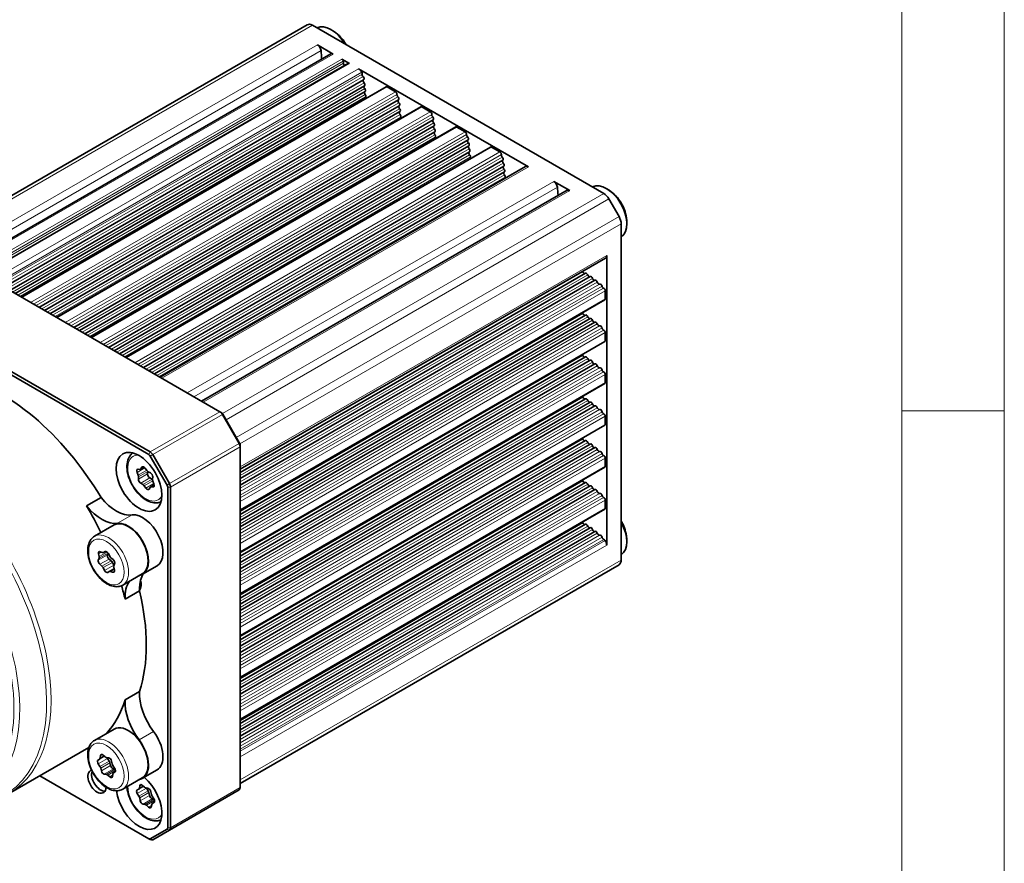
# Model space of a CAD drawing. Header units: millimetres. Extents: x 10 to 1178, y 10 to 830.
# Tile 42 of 44: x 1082 to 1178, y 576 to 658. Entities that reach past the tile are written whole.
import ezdxf

# ---------------------------------------------------------------- set-up
doc = ezdxf.new("R2010")
doc.units = ezdxf.units.MM
doc.header["$LTSCALE"] = 2
for name, color, linetype, lineweight in [('Rahmen (ISO)', 7, 'Continuous', 70), ('Sichtbar (ISO)', 7, 'Continuous', 35), ('Sichtbar schmal (ISO)', 7, 'Continuous', 18)]:
    doc.layers.add(name, color=color, linetype=linetype, lineweight=lineweight)

# ---------------------------------------------------------------- blocks, each defined once
blk = doc.blocks.new('Ränder Basler-A2')
at = {"layer": 'Rahmen (ISO)', "color": 7, "lineweight": 18}
blk.add_line((589, 5), (589, 415), dxfattribs=at)
at = {"layer": 'Rahmen (ISO)', "lineweight": 18}
for p, q in [((584, 410), (584, 10)), ((584, 310), (589, 310))]:
    blk.add_line(p, q, dxfattribs=at)

msp = doc.modelspace()

# ---------------------------------------------------------------- linework, layer by layer
at = {"layer": 'Sichtbar (ISO)'}
for p, q in [((1110.02285465, 657.6680623), (1072.9912287, 636.28784309)), ((1110.52285465, 657.61853347), (1138.92844624, 641.21855752)), ((1111.01031722, 655.70410367), (1112.56087548, 654.80888844)), ((1076.67018108, 634.25648834), (1112.31087548, 654.83365285)), ((1113.39397908, 654.32789585), (1114.13701159, 653.89890583)), ((1078.33418516, 633.29577514), (1114.03701159, 653.90881159)), ((1115.03117639, 653.38265954), (1131.59169738, 643.82143829)), ((1080.46014935, 632.06834914), (1115.51958838, 652.30992571)), ((1081.00501778, 631.75376921), (1115.60296976, 651.7289061)), ((1081.53250777, 631.44922272), (1115.66571736, 651.15604047)), ((1117.71302044, 651.62316758), (1082.15161537, 631.09178078)), ((1117.81302044, 651.61326181), (1118.62751567, 651.14301277)), ((1082.04157272, 631.15531393), (1115.70770668, 650.59246543)), ((1083.8542619, 630.10875735), (1118.91370093, 650.35033391)), ((1084.39913033, 629.79417742), (1118.99708231, 649.76931431)), ((1084.92662032, 629.48963093), (1119.05982991, 649.19644867)), ((1121.10713299, 649.66357578), (1085.54572792, 629.13218899)), ((1121.20713299, 649.65367002), (1122.02162822, 649.18342098)), ((1087.24837445, 628.14916556), (1122.30781348, 648.39074212)), ((1087.79324288, 627.83458562), (1122.39119486, 647.80972251)), ((1088.32073287, 627.53003913), (1122.45394246, 647.23685688)), ((1124.50124554, 647.70398399), (1088.93984047, 627.17259719)), ((1124.60124554, 647.69407822), (1125.41574077, 647.22382918)), ((1088.82979782, 627.23613034), (1122.49593178, 646.67328185)), ((1090.642487, 626.18957376), (1125.70192603, 646.43115033)), ((1091.18735543, 625.87499383), (1125.78530741, 645.85013072)), ((1127.89535809, 645.74439219), (1092.33395302, 625.2130054)), ((1127.99535809, 645.73448643), (1128.80985332, 645.26423739)), ((1091.71484542, 625.57044734), (1125.84805501, 645.27726508)), ((1094.03659955, 624.22998197), (1129.09603858, 644.47155853)), ((1094.58146798, 623.91540203), (1129.17941996, 643.89053892)), ((1095.67171366, 623.2859484), (1131.29169738, 643.85115559)), ((1095.10895797, 623.61085554), (1129.24216756, 643.31767329)), ((1095.61802292, 623.31694676), (1129.28415687, 642.75409826)), ((1135.36255655, 641.52475858), (1099.72186215, 620.94759407)), ((1134.06199829, 642.3952094), (1135.61255655, 641.49999417)), ((1140.42844624, 638.95868527), (1139.42844624, 640.69073608)), ((1140.63555302, 638.26176184), (1140.63555302, 605.46180994)), ((1073.6728944, 635.98697262), (1101.49252098, 619.92530372)), ((1139.09707539, 634.90194143), (1103.47744522, 614.33693836)), ((1139.22133946, 635.17660769), (1139.22133946, 606.91397087)), ((1137.14701692, 633.44015278), (1103.47744522, 614.0010165)), ((1137.61277147, 633.10805167), (1103.47744522, 613.40001187)), ((1094.70429588, 616.00612013), (1066.8846693, 632.06778903)), ((1138.07562668, 632.75373741), (1103.47744522, 612.77846804)), ((1066.74324794, 631.82284005), (1094.56287453, 615.76117116)), ((1139.0799181, 631.72636524), (1139.0799181, 630.93992689)), ((1103.47744522, 610.3171888), (1139.03849675, 630.84837146)), ((1137.14701692, 629.35766993), (1103.47744522, 609.91853365)), ((1137.61277147, 629.02556882), (1103.47744522, 609.31752902)), ((1138.07562668, 628.67125456), (1103.47744522, 608.69598519)), ((1139.0799181, 627.64388239), (1139.0799181, 626.85744404)), ((1103.47744522, 606.23470595), (1139.03849675, 626.76588862)), ((1137.14701692, 625.27518708), (1103.47744522, 605.8360508)), ((1137.61277147, 624.94308597), (1103.47744522, 605.23504617)), ((1138.07562668, 624.58877172), (1103.47744522, 604.61350234)), ((1139.0799181, 623.56139954), (1139.0799181, 622.77496119)), ((1103.47744522, 602.1522231), (1139.03849675, 622.68340577)), ((1137.14701692, 621.19270423), (1103.47744522, 601.75356795)), ((1137.61277147, 620.86060312), (1103.47744522, 601.15256332)), ((1138.07562668, 620.50628887), (1103.47744522, 600.53101949)), ((1101.49252098, 619.92530372), (1101.63394234, 619.84365406)), ((1101.74252098, 619.661393), (1103.37389183, 616.8357758)), ((1103.41531319, 616.85969043), (1101.78394234, 619.68530763)), ((1139.0799181, 619.47891669), (1139.0799181, 618.69247834)), ((1103.47744522, 598.06974025), (1139.03849675, 618.60092292)), ((1137.14701692, 617.11022138), (1103.47744522, 597.6710851)), ((1137.61277147, 616.77812027), (1103.47744522, 597.07008047)), ((1103.47744522, 616.48731408), (1103.47744522, 616.6506134)), ((1103.47744522, 616.48731408), (1103.47744522, 583.26750857)), ((1094.71287453, 615.60282472), (1096.34424538, 612.77720752)), ((1096.58566673, 612.91659221), (1094.95429588, 615.74220941)), ((1138.07562668, 616.42380602), (1103.47744522, 596.44853664)), ((1139.0799181, 615.39643384), (1139.0799181, 614.60999549)), ((1093.53930175, 613.73930079), (1093.42608509, 614.01223538)), ((1093.51437102, 614.31295383), (1093.70617235, 614.30769337)), ((1093.76496071, 614.32169665), (1094.1155482, 614.52410843)), ((1093.80261489, 614.35893477), (1093.90168324, 614.51873875)), ((1094.20959397, 614.42852565), (1094.3846017, 614.1884216)), ((1094.45250439, 613.85457049), (1094.46929799, 614.08941408)), ((1094.51301486, 614.07130095), (1094.72529988, 613.95817035)), ((1103.47744522, 593.9872574), (1139.03849675, 614.51844007)), ((1093.55447878, 613.33609517), (1093.57127238, 613.57093875)), ((1093.9863886, 612.83203301), (1093.77410358, 612.94516362)), ((1094.28980949, 612.47480832), (1094.11480176, 612.71491236)), ((1094.88441421, 613.35050834), (1094.67212919, 613.46363895)), ((1094.73444275, 612.58163732), (1095.10159715, 612.79361401)), ((1094.94492468, 613.5672388), (1094.92813108, 613.33239522)), ((1094.96010171, 613.16403317), (1095.07331837, 612.89109859)), ((1137.14701692, 613.02773853), (1103.47744522, 593.58860225)), ((1137.61277147, 612.69563742), (1103.47744522, 592.98759762)), ((1094.69678857, 612.5443992), (1094.59772022, 612.38459522)), ((1094.98503244, 612.59038014), (1094.79323111, 612.5956406)), ((1096.40637741, 612.5681305), (1096.40637741, 579.34832498)), ((1096.68922012, 579.34832498), (1096.68922012, 612.5681305)), ((1138.07562668, 612.34132317), (1103.47744522, 592.36605379)), ((1088.49763968, 610.738005), (1089.91185324, 611.55450158)), ((1139.0799181, 611.31395099), (1139.0799181, 610.52751264)), ((1103.47744522, 589.90477455), (1139.03849675, 610.43595722)), ((1089.27206778, 607.77897978), (1091.18125609, 608.88125017)), ((1137.14701692, 608.94525568), (1103.47744522, 589.5061194)), ((1137.61277147, 608.61315457), (1103.47744522, 588.90511477)), ((1138.07562668, 608.25884032), (1103.47744522, 588.28357094)), ((1089.72242259, 605.79119055), (1089.66228517, 606.0611842)), ((1089.82997529, 606.27515011), (1090.03937626, 606.19561079)), ((1090.15361112, 606.19789467), (1090.34524071, 606.30853207)), ((1090.15734326, 606.20015942), (1090.30372952, 606.29341733)), ((1090.54227569, 605.97042318), (1090.60420207, 606.12804272)), ((1090.62066096, 606.09813769), (1090.75638024, 605.83105835)), ((1089.64425008, 605.45194785), (1089.71793177, 605.63948787)), ((1090.00001508, 604.86596657), (1089.7934914, 605.0427023)), ((1090.89804069, 605.3844419), (1090.69151701, 605.56117763)), ((1090.86985642, 605.6839043), (1091.0763801, 605.50716857)), ((1091.14723615, 604.97020851), (1091.01151687, 605.23728784)), ((1091.22562142, 605.09792302), (1091.15193973, 604.910383)), ((1103.47744522, 583.67036244), (1140.42844624, 605.00403283)), ((1090.24921054, 604.45173318), (1090.11349126, 604.71881252)), ((1090.71252824, 604.34971145), (1090.56614197, 604.25645354)), ((1090.71626038, 604.3519762), (1091.1785834, 604.61889852)), ((1091.03989621, 604.27472076), (1090.83049524, 604.35426008)), ((1091.14744891, 604.75868032), (1091.20758632, 604.48868667)), ((1092.02206778, 603.01584006), (1093.93125609, 604.11811045)), ((1095.37046965, 604.89130576), (1093.95625609, 604.07480918)), ((1093.66637991, 602.44880796), (1092.25216634, 601.63231138)), ((1093.82088957, 602.9202626), (1093.66319446, 602.82921729)), ((1092.25216634, 591.81502753), (1093.66637991, 592.63152411)), ((1089.27206778, 587.87582548), (1091.18125609, 588.97809587)), ((1080.88792844, 582.64323281), (1088.71633111, 587.1629632)), ((1089.61368511, 585.95738911), (1089.76130686, 586.04856628)), ((1089.81917918, 586.15432397), (1089.84609974, 586.38211088)), ((1090.10790445, 586.43757273), (1090.3140203, 586.25915326)), ((1090.44733417, 586.19389728), (1090.64329158, 586.17550541)), ((1090.70480636, 585.85068316), (1090.53576951, 586.09686194)), ((1090.92915509, 585.85196475), (1090.98764919, 585.58236811)), ((1089.80678075, 585.33220783), (1089.6377439, 585.57838661)), ((1089.9407164, 584.89159752), (1089.88222231, 585.16119416)), ((1090.83874202, 585.41007285), (1090.78024792, 585.67966949)), ((1091.06309075, 585.41135444), (1091.23212759, 585.16517566)), ((1091.28300997, 585.07166491), (1091.12460552, 585.08653219)), ((1095.37046965, 584.98815146), (1093.95625609, 584.17165487)), ((1094.56287453, 578.28397809), (1083.95017616, 584.41122235)), ((1090.42253732, 584.54966499), (1090.22657991, 584.56805686)), ((1090.76196704, 584.30598954), (1090.5558512, 584.48440901)), ((1091.05069232, 584.5892383), (1091.02377176, 584.36145138)), ((1091.25618639, 584.78617316), (1091.10856464, 584.69499599)), ((1092.02206778, 583.11268576), (1093.93125609, 584.21495614)), ((1093.43352429, 583.04931114), (1093.58775887, 583.12895815)), ((1093.59187849, 583.13120941), (1094.05344029, 583.39769224)), ((1093.65090552, 583.22857875), (1093.68712055, 583.44938642)), ((1093.95658348, 583.48685323), (1094.16022156, 583.29939534)), ((1094.29385363, 583.22713535), (1094.49324847, 583.19665787)), ((1094.50477922, 582.94471563), (1094.34159941, 583.19600078)), ((1096.58566673, 579.11943642), (1103.37389183, 583.03862001)), ((1093.60675361, 582.4262403), (1093.4435738, 582.67752546)), ((1093.72664253, 581.98725482), (1093.67723904, 582.25435972)), ((1094.62466815, 582.50573015), (1094.57526465, 582.77283504)), ((1094.77276092, 582.862339), (1094.82216442, 582.5952341)), ((1094.89264985, 582.42335351), (1095.05582966, 582.17206836)), ((1095.0718052, 582.14578987), (1094.9041806, 582.17141127)), ((1094.20554982, 581.62245847), (1094.00615499, 581.65293594)), ((1094.54281997, 581.36274059), (1094.33918189, 581.55019848)), ((1094.84849794, 581.62101507), (1094.81228291, 581.4002074)), ((1094.90752497, 581.71838441), (1095.10098509, 581.83007866)), ((1095.06587917, 581.80028268), (1094.91164459, 581.72063567)), ((1096.34424538, 579.21099184), (1094.71287453, 578.26911944)), ((1094.95429588, 578.17756402), (1096.58566673, 579.11943642)), ((1094.70429588, 578.20232843), (1094.56287453, 578.28397809))]:
    msp.add_line(p, q, dxfattribs=at)
for centre, major_axis, start_param, end_param in [((1110.52285465, 656.80203689), (-0.5, 0.8660254), 5.4977871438, 6.2831853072), ((1112.3344153, 654.92015956), (-1.4, 2.42487113), 4.734842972, 6.2607313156), ((1111.01031722, 655.29585537), (0.25, -0.4330127), 0.9279861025, 2.3561944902), ((1104.36097515, 658.03258443), (5, -8.66025404), 0.830467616, 0.9279861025), ((1112.56087548, 654.40064015), (-0.25, 0.4330127), 5.4977871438, 6.2831853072), ((1113.39397908, 654.16459653), (0.1, -0.17320508), 1.0380784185, 2.3561944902), ((1112.84625652, 654.31752498), (0.5, -0.8660254), 0.7853981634, 1.0380784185), ((1113.69478466, 653.82762703), (0.1, -0.17320508), 3.926990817, 5.2406450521), ((1114.13701159, 653.73560651), (-0.1, 0.17320508), 5.4977871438, 6.2831853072), ((1115.03117639, 652.89276159), (0.3, -0.51961524), 1.5092185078, 2.3561944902), ((1115.24310511, 652.98669509), (0.1, -0.17320508), 0.4940414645, 1.5092185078), ((1115.51402743, 652.7364619), (0.1, -0.17320508), 3.6356341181, 5.1573571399), ((1115.41958838, 652.48313079), (0.1, -0.17320508), 0, 2.0157644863), ((1115.61693373, 652.13522812), (-0.1, 0.17320508), 0.0186489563, 1.9414856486), ((1115.50296976, 651.90211118), (0.1, -0.17320508), 0, 1.9414856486), ((1115.69109621, 651.54961537), (-0.1, 0.17320508), 0.081659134, 1.8969386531), ((1115.74425164, 650.97285599), (-0.1, 0.17320508), 0.1447099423, 1.8523916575), ((1115.56571736, 651.32924555), (0.1, -0.17320508), 0, 1.8969386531), ((1117.81302044, 651.4499625), (-0.1, 0.17320508), 5.4977871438, 6.2831853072), ((1118.62751567, 650.97971345), (0.1, -0.17320508), 0.6600703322, 2.3561944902), ((1115.77629457, 650.40609432), (-0.1, 0.17320508), 0.2078330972, 1.1282220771), ((1115.60770668, 650.76567052), (0.1, -0.17320508), 0, 1.8523916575), ((1118.90813998, 650.77687011), (0.1, -0.17320508), 3.8016629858, 5.1573571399), ((1118.81370093, 650.523539), (0.1, -0.17320508), 0, 2.0157644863), ((1119.01104628, 650.17563633), (-0.1, 0.17320508), 0.0186489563, 1.9414856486), ((1119.08520876, 649.59002358), (-0.1, 0.17320508), 0.081659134, 1.8969386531), ((1118.89708231, 649.94251939), (0.1, -0.17320508), 0, 1.9414856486), ((1119.13836419, 649.01326419), (-0.1, 0.17320508), 0.1447099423, 1.8523916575), ((1118.95982991, 649.36965375), (0.1, -0.17320508), 0, 1.8969386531), ((1121.20713299, 649.4903707), (-0.1, 0.17320508), 5.4977871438, 6.2831853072), ((1122.02162822, 649.02012166), (0.1, -0.17320508), 0.6600703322, 2.3561944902), ((1119.00181923, 648.80607872), (0.1, -0.17320508), 0.3115526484, 1.8523916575), ((1119.25349836, 648.511741), (-0.1, 0.17320508), 0.3115526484, 1.2094816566), ((1122.30225253, 648.81727831), (0.1, -0.17320508), 3.8016629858, 5.1573571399), ((1122.20781348, 648.5639472), (0.1, -0.17320508), 0, 2.0157644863), ((1122.40515883, 648.21604453), (-0.1, 0.17320508), 0.0186489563, 1.9414856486), ((1122.47932131, 647.63043178), (-0.1, 0.17320508), 0.081659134, 1.8969386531), ((1122.29119486, 647.98292759), (0.1, -0.17320508), 0, 1.9414856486), ((1122.53247674, 647.0536724), (-0.1, 0.17320508), 0.1447099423, 1.8523916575), ((1122.35394246, 647.41006196), (0.1, -0.17320508), 0, 1.8969386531), ((1124.60124554, 647.53077891), (-0.1, 0.17320508), 5.4977871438, 6.2831853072), ((1125.41574077, 647.06052987), (0.1, -0.17320508), 0.6600703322, 2.3561944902), ((1122.56451967, 646.48691073), (-0.1, 0.17320508), 0.2078330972, 1.1282220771), ((1122.39593178, 646.84648693), (0.1, -0.17320508), 0, 1.8523916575), ((1125.69636508, 646.85768652), (0.1, -0.17320508), 3.8016629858, 5.1573571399), ((1125.60192603, 646.60435541), (0.1, -0.17320508), 0, 2.0157644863), ((1125.79927138, 646.25645274), (-0.1, 0.17320508), 0.0186489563, 1.9414856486), ((1125.87343386, 645.67083999), (-0.1, 0.17320508), 0.081659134, 1.8969386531), ((1125.68530741, 646.0233358), (0.1, -0.17320508), 0, 1.9414856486), ((1125.74805501, 645.45047017), (0.1, -0.17320508), 0, 1.8969386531), ((1127.99535809, 645.57118711), (-0.1, 0.17320508), 5.4977871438, 6.2831853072), ((1125.92658929, 645.09408061), (-0.1, 0.17320508), 0.1447099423, 1.8523916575), ((1125.79004433, 644.88689513), (0.1, -0.17320508), 0.3115526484, 1.8523916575), ((1126.04172346, 644.59255741), (-0.1, 0.17320508), 0.3115526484, 1.2094816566), ((1128.80985332, 645.10093807), (0.1, -0.17320508), 0.6600703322, 2.3561944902), ((1129.09047763, 644.89809473), (0.1, -0.17320508), 3.8016629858, 5.1573571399), ((1128.99603858, 644.64476361), (0.1, -0.17320508), 0, 2.0157644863), ((1129.19338393, 644.29686094), (-0.1, 0.17320508), 0.0186489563, 1.9414856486), ((1129.26754641, 643.7112482), (-0.1, 0.17320508), 0.081659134, 1.8969386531), ((1129.07941996, 644.063744), (0.1, -0.17320508), 0, 1.9414856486), ((1129.14216756, 643.49087837), (0.1, -0.17320508), 0, 1.8969386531), ((1131.59169738, 643.33154034), (-0.3, 0.51961524), 5.4977871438, 6.2831853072), ((1129.32070184, 643.13448881), (-0.1, 0.17320508), 0.1447099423, 1.8523916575), ((1129.35274477, 642.56772714), (-0.1, 0.17320508), 0.2078330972, 0.7812602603), ((1129.18415687, 642.92730334), (0.1, -0.17320508), 0, 1.8523916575), ((1134.06199829, 641.98696111), (0.25, -0.4330127), 0.9279861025, 2.3561944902), ((1127.41265621, 644.72369016), (5, -8.66025404), 0.830467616, 0.9279861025), ((1135.61255655, 641.09174588), (-0.25, 0.4330127), 5.4977871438, 6.2831853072), ((1139.20447299, 639.40672452), (1.4, -2.42487113), 0.0224539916, 3.119138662), ((1138.92844624, 640.40206094), (-0.5, 0.8660254), 4.7123889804, 5.4977871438), ((1139.92844624, 638.67001013), (-0.5, 0.8660254), 3.926990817, 4.7123889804), ((1138.79707539, 635.42155667), (0.3, -0.51961524), 0, 0.7853981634), ((1136.77928714, 633.57617676), (0.1, -0.17320508), 1.3064319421, 1.5170292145), ((1137.02459805, 633.59711972), (0.1, -0.17320508), 4.4480245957, 6.1140694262), ((1137.24701692, 633.2669477), (-0.1, 0.17320508), 4.4034776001, 6.2831853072), ((1137.49835428, 633.27163578), (0.1, -0.17320508), 4.4034776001, 6.1771444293), ((1137.71277147, 632.93484659), (-0.1, 0.17320508), 4.3589306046, 6.2831853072), ((1137.9696366, 632.92327047), (0.1, -0.17320508), 4.3589306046, 6.2401665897), ((1138.17562668, 632.58053233), (-0.1, 0.17320508), 4.314383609, 6.2831853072), ((1138.43750994, 632.55271499), (0.1, -0.17320508), 4.314383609, 6.2690559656), ((1138.6346642, 632.20470794), (-0.1, 0.17320508), 4.2470707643, 6.2690559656), ((1138.90314141, 632.15246435), (0.1, -0.17320508), 4.2470707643, 5.6231149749), ((1138.93849675, 631.8080149), (0.1, -0.17320508), 0.7853981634, 2.4815223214), ((1138.93849675, 631.02157655), (0.1, -0.17320508), 0, 0.7853981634), ((1136.77928714, 629.49369391), (0.1, -0.17320508), 1.3064319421, 1.7904604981), ((1137.02459805, 629.51463687), (0.1, -0.17320508), 4.4480245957, 6.1140694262), ((1137.24701692, 629.18446485), (-0.1, 0.17320508), 4.4034776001, 6.2831853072), ((1137.49835428, 629.18915293), (0.1, -0.17320508), 4.4034776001, 6.1771444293), ((1137.71277147, 628.85236374), (-0.1, 0.17320508), 4.3589306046, 6.2831853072), ((1137.9696366, 628.84078762), (0.1, -0.17320508), 4.3589306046, 6.2401665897), ((1138.17562668, 628.49804948), (-0.1, 0.17320508), 4.314383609, 6.2831853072), ((1138.43750994, 628.47023214), (0.1, -0.17320508), 4.314383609, 6.2690559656), ((1138.6346642, 628.12222509), (-0.1, 0.17320508), 4.2470707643, 6.2690559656), ((1138.90314141, 628.0699815), (0.1, -0.17320508), 4.2470707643, 5.6231149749), ((1138.93849675, 627.72553205), (0.1, -0.17320508), 0.7853981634, 2.4815223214), ((1138.93849675, 626.9390937), (0.1, -0.17320508), 0, 0.7853981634), ((1136.77928714, 625.41121106), (0.1, -0.17320508), 1.3064319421, 1.7904604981), ((1137.02459805, 625.43215402), (0.1, -0.17320508), 4.4480245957, 6.1140694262), ((1137.24701692, 625.101982), (-0.1, 0.17320508), 4.4034776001, 6.2831853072), ((1137.49835428, 625.10667008), (0.1, -0.17320508), 4.4034776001, 6.1771444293), ((1137.71277147, 624.76988089), (-0.1, 0.17320508), 4.3589306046, 6.2831853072), ((1137.9696366, 624.75830477), (0.1, -0.17320508), 4.3589306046, 6.2401665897), ((1138.17562668, 624.41556663), (-0.1, 0.17320508), 4.314383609, 6.2831853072), ((1138.43750994, 624.38774929), (0.1, -0.17320508), 4.314383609, 6.2690559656), ((1138.6346642, 624.03974224), (-0.1, 0.17320508), 4.2470707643, 6.2690559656), ((1080.17827678, 605.327526), (10, -17.32050808), 1.5970958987, 2.6642632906), ((1138.90314141, 623.98749865), (0.1, -0.17320508), 4.2470707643, 5.6231149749), ((1138.93849675, 623.6430492), (0.1, -0.17320508), 0.7853981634, 2.4815223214), ((1138.93849675, 622.85661085), (0.1, -0.17320508), 0, 0.7853981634), ((1136.77928714, 621.32872821), (0.1, -0.17320508), 1.3064319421, 1.7904604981), ((1137.02459805, 621.34967117), (0.1, -0.17320508), 4.4480245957, 6.1140694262), ((1137.24701692, 621.01949915), (-0.1, 0.17320508), 4.4034776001, 6.2831853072), ((1137.49835428, 621.02418723), (0.1, -0.17320508), 4.4034776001, 6.1771444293), ((1137.71277147, 620.68739804), (-0.1, 0.17320508), 4.3589306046, 6.2831853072), ((1137.9696366, 620.67582192), (0.1, -0.17320508), 4.3589306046, 6.2401665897), ((1138.17562668, 620.33308379), (-0.1, 0.17320508), 4.314383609, 6.2831853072), ((1101.49252098, 619.51705543), (0.25, -0.4330127), 1.5707963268, 2.3561944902), ((1101.63394234, 619.59870509), (-0.15, 0.25980762), 4.7123889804, 5.4977871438), ((1138.43750994, 620.30526644), (0.1, -0.17320508), 4.314383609, 6.2690559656), ((1138.6346642, 619.95725939), (-0.1, 0.17320508), 4.2470707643, 6.2690559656), ((1138.90314141, 619.9050158), (0.1, -0.17320508), 4.2470707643, 5.6231149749), ((1138.93849675, 619.56056635), (0.1, -0.17320508), 0.7853981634, 2.4815223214), ((1138.93849675, 618.774128), (0.1, -0.17320508), 0, 0.7853981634), ((1103.12389183, 616.69143823), (0.25, -0.4330127), 0.7853981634, 1.5707963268), ((1103.26531319, 616.77308789), (-0.15, 0.25980762), 3.926990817, 4.7123889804), ((1136.77928714, 617.24624536), (0.1, -0.17320508), 1.3064319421, 1.7904604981), ((1137.02459805, 617.26718832), (0.1, -0.17320508), 4.4480245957, 6.1140694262), ((1137.24701692, 616.9370163), (-0.1, 0.17320508), 4.4034776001, 6.2831853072), ((1137.49835428, 616.94170438), (0.1, -0.17320508), 4.4034776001, 6.1771444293), ((1137.71277147, 616.60491519), (-0.1, 0.17320508), 4.3589306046, 6.2831853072), ((1137.9696366, 616.59333907), (0.1, -0.17320508), 4.3589306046, 6.2401665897), ((1094.56287453, 615.51622218), (0.15, -0.25980762), 1.5707963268, 2.3561944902), ((1094.70429588, 615.59787184), (-0.25, 0.4330127), 4.7123889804, 5.4977871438), ((1138.17562668, 616.25060094), (-0.1, 0.17320508), 4.314383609, 6.2831853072), ((1138.43750994, 616.22278359), (0.1, -0.17320508), 4.314383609, 6.2690559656), ((1138.6346642, 615.87477655), (-0.1, 0.17320508), 4.2470707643, 6.2690559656), ((1138.90314141, 615.82253295), (0.1, -0.17320508), 4.2470707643, 5.6231149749), ((1138.93849675, 615.4780835), (0.1, -0.17320508), 0.7853981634, 2.4815223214), ((1094.08933742, 614.29616924), (-0.15, 0.25980762), 4.8950555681, 6.5834447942), ((1138.93849675, 614.69164515), (0.1, -0.17320508), 0, 0.7853981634), ((1093.60558266, 614.03914293), (-0.15, 0.25980762), 5.9422531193, 7.6306423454), ((1093.35980418, 613.71239324), (0.15, -0.25980762), 0.7062653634, 1.3474570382), ((1093.61496071, 614.58150427), (0.15, -0.25980762), 5.9422531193, 6.5834447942), ((1094.50485826, 614.32077801), (-0.15, 0.25980762), 1.7534629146, 2.3946545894), ((1094.66397258, 613.713116), (0.15, -0.25980762), 3.8478580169, 5.536247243), ((1094.25782979, 614.23086857), (0.15, -0.25980762), 0.7062653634, 0.7484328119), ((1094.73345649, 613.7086933), (-0.15, 0.25980762), 3.8478580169, 5.536247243), ((1093.76594697, 613.19464067), (0.15, -0.25980762), 3.8478580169, 5.536247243), ((1093.9945452, 612.58255596), (0.15, -0.25980762), 1.7534629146, 2.3946545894), ((1094.89257082, 613.10103129), (0.15, -0.25980762), 2.1902474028, 2.3946545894), ((1095.13959928, 613.19094073), (-0.15, 0.25980762), 0.7062653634, 1.3474570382), ((1094.8938208, 612.86419103), (0.15, -0.25980762), 5.9422531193, 7.6306423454), ((1096.19424538, 612.69060498), (0.15, -0.25980762), 0.7853981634, 1.5707963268), ((1096.33566673, 612.77225464), (-0.25, 0.4330127), 3.926990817, 4.7123889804), ((1136.77928714, 613.16376251), (0.1, -0.17320508), 1.3064319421, 1.7904604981), ((1137.02459805, 613.18470548), (0.1, -0.17320508), 4.4480245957, 6.1140694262), ((1137.24701692, 612.85453345), (-0.1, 0.17320508), 4.4034776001, 6.2831853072), ((1137.49835428, 612.85922153), (0.1, -0.17320508), 4.4034776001, 6.1771444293), ((1137.71277147, 612.52243234), (-0.1, 0.17320508), 4.3589306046, 6.2831853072), ((1094.41006604, 612.60716472), (0.15, -0.25980762), 4.8950555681, 6.5834447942), ((1094.88444275, 612.3218297), (-0.15, 0.25980762), 5.9422531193, 6.5834447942), ((1137.9696366, 612.51085622), (0.1, -0.17320508), 4.3589306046, 6.2401665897), ((1138.17562668, 612.16811809), (-0.1, 0.17320508), 4.314383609, 6.2831853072), ((1138.43750994, 612.14030074), (0.1, -0.17320508), 4.314383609, 6.2690559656), ((1138.6346642, 611.7922937), (-0.1, 0.17320508), 4.2470707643, 6.2690559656), ((1138.90314141, 611.7400501), (0.1, -0.17320508), 4.2470707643, 5.6231149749), ((1078.76406322, 604.51102942), (-10, 17.32050808), 4.5908966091, 4.7386885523), ((1089.97002087, 612.86608887), (2.1, -3.6373067), 4.9790583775, 6.0475656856), ((1091.38423443, 613.68258546), (2.1, -3.6373067), 4.9790583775, 6.0475656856), ((1138.93849675, 611.39560065), (0.1, -0.17320508), 0.7853981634, 2.4815223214), ((1093.97046965, 607.31617689), (1.4, -2.42487113), 0, 2.905973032), ((1138.93849675, 610.6091623), (0.1, -0.17320508), 0, 0.7853981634), ((1092.55625609, 606.49968031), (-1.375, 2.38156986), 3.1415926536, 6.2831853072), ((1092.55625609, 606.49968031), (1.4, -2.42487113), 6.0939207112, 9.1891583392), ((1136.77928714, 609.08127966), (0.1, -0.17320508), 1.3064319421, 1.7904604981), ((1137.02459805, 609.10222263), (0.1, -0.17320508), 4.4480245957, 6.1140694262), ((1137.24701692, 608.7720506), (-0.1, 0.17320508), 4.4034776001, 6.2831853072), ((1139.20447299, 608.37985444), (1.4, -2.42487113), 0.0224539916, 1.5483423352), ((1137.49835428, 608.77673868), (0.1, -0.17320508), 4.4034776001, 6.1771444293), ((1137.71277147, 608.43994949), (-0.1, 0.17320508), 4.3589306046, 6.2831853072), ((1137.9696366, 608.42837337), (0.1, -0.17320508), 4.3589306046, 6.2401665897), ((1138.17562668, 608.08563524), (-0.1, 0.17320508), 4.314383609, 6.2831853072), ((1138.43750994, 608.05781789), (0.1, -0.17320508), 4.314383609, 6.2690559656), ((1138.6346642, 607.70981085), (-0.1, 0.17320508), 4.2470707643, 6.2690559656), ((1138.90314141, 607.65756725), (0.1, -0.17320508), 4.2470707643, 5.7827835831), ((1138.98266378, 607.29823048), (0.1, -0.17320508), 1.6404836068, 2.6411909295), ((1138.79707539, 607.15891984), (0.3, -0.51961524), 0.7853981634, 1.6404836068), ((1089.86574043, 606.01305861), (-0.15, 0.25980762), 5.6671947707, 7.3555839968), ((1090.00361112, 606.45770229), (0.15, -0.25980762), 5.6671947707, 6.3083864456), ((1090.45746166, 606.03587446), (-0.15, 0.25980762), 4.6199972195, 6.3083864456), ((1090.74124012, 605.77059491), (0.15, -0.25980762), 3.5727996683, 5.2611888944), ((1089.84321451, 605.25211958), (0.15, -0.25980762), 3.5727996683, 5.2611888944), ((1089.51896733, 605.83931615), (0.15, -0.25980762), 0.4312070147, 1.0723986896), ((1090.91957953, 605.89332158), (-0.15, 0.25980762), 1.4784045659, 2.1195962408), ((1090.84831758, 605.17502462), (0.15, -0.25980762), 1.4784045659, 2.1195962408), ((1091.02665698, 605.29775129), (-0.15, 0.25980762), 3.5727996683, 5.2611888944), ((1091.31043544, 605.03247174), (0.15, -0.25980762), 4.6199972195, 4.7338901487), ((1139.92844624, 605.87005823), (0.5, -0.8660254), 0, 0.7853981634), ((1089.95029197, 604.65654929), (0.15, -0.25980762), 1.4784045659, 2.1195962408), ((1090.41240983, 604.51399641), (0.15, -0.25980762), 4.6199972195, 6.3083864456), ((1090.86626038, 604.09216858), (-0.15, 0.25980762), 5.6671947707, 6.3083864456), ((1091.00413107, 604.53681226), (0.15, -0.25980762), 5.6671947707, 7.3555839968), ((1091.35090416, 604.71055472), (-0.15, 0.25980762), 0.4312070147, 1.0723986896), ((1096.62996775, 600.96033185), (-2.1, 3.6373067), 0.2820265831, 0.5236524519), ((1095.21575419, 600.14383527), (-2.1, 3.6373067), 0.2354984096, 0.8503413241), ((1096.62996775, 600.96033185), (-2.1, 3.6373067), 0.5236524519, 0.8332901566), ((1092.8199779, 603.6322453), (0.7125, -1.2340862), 0.2066745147, 1.1502680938), ((1081.07216855, 605.84361466), (9.375, -16.23797632), 1.0852011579, 1.094884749), ((1078.76406322, 604.51102942), (-10, 17.32050808), 4.2323038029, 4.3054354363), ((1096.62996775, 600.96033185), (-2.1, 3.6373067), 0.8332901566, 0.8503413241), ((1080.17827678, 605.327526), (10, -17.32050808), 0.4800851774, 1.0907111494), ((1096.62996775, 590.69794374), (-2.1, 3.6373067), 0.7204550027, 1.7889623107), ((1078.76406322, 604.51102942), (10, -17.32050808), 0.1845137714, 0.4800851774), ((1095.21575419, 589.88144716), (-2.1, 3.6373067), 0.7204550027, 1.7889623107), ((1092.55625609, 586.59652601), (-1.375, 2.38156986), 3.1415926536, 6.2831853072), ((1093.97046965, 587.41302259), (1.4, -2.42487113), 0, 1.7889623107), ((1092.55625609, 586.59652601), (1.4, -2.42487113), 6.0939207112, 8.0721476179), ((1089.97002087, 583.21644464), (-2.1, 3.6373067), 5.9462363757, 6.0103367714), ((1089.76623474, 585.69910443), (-0.15, 0.25980762), 0.0171453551, 1.7055345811), ((1089.60875722, 586.30685096), (0.15, -0.25980762), 0.0171453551, 0.6583370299), ((1090.05652169, 586.2295839), (-0.15, 0.25980762), 5.253133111, 6.9415223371), ((1090.36540306, 586.46714209), (0.15, -0.25980762), 5.253133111, 5.8943247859), ((1090.66426035, 586.21757976), (0.15, -0.25980762), 4.4901487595, 4.8471272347), ((1090.7252227, 585.9022606), (-0.15, 0.25980762), 4.2059355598, 5.8943247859), ((1090.57631552, 585.72996533), (0.15, -0.25980762), 1.0643429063, 1.7055345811), ((1089.5120863, 583.85366592), (0.625, -1.08253175), 2.995624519, 7.0216623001), ((1089.86563969, 584.05779007), (0.625, -1.08253175), 3.5874667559, 5.996428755), ((1089.67828991, 585.21149), (0.15, -0.25980762), 1.0643429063, 1.7055345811), ((1090.1446488, 584.84130167), (0.15, -0.25980762), 4.2059355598, 5.8943247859), ((1091.04267441, 585.359777), (0.15, -0.25980762), 4.2059355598, 5.8943247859), ((1091.19158158, 585.53207226), (-0.15, 0.25980762), 1.0643429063, 1.7055345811), ((1091.10363676, 585.04445783), (0.15, -0.25980762), 0.0171453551, 1.7055345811), ((1090.50446844, 584.27642018), (-0.15, 0.25980762), 5.253133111, 5.8943247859), ((1090.81334981, 584.51397837), (0.15, -0.25980762), 5.253133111, 6.9415223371), ((1091.26111427, 584.43671131), (-0.15, 0.25980762), 0.0171453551, 0.6583370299), ((1093.61330563, 582.05737345), (1.575, -2.72798002), 4.072156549, 8.4088601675), ((1093.57940467, 582.78725225), (-0.15, 0.25980762), 6.2560850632, 7.9444742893), ((1093.44187849, 583.39101703), (0.15, -0.25980762), 6.2560850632, 6.8972767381), ((1093.89614757, 583.28694813), (-0.15, 0.25980762), 5.208887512, 6.8972767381), ((1094.22065748, 583.49930043), (-0.15, 0.25980762), 2.0672948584, 2.7084865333), ((1094.47743028, 583.30572758), (0.15, -0.25980762), 4.7002725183, 4.8028816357), ((1094.56644463, 582.92449279), (-0.15, 0.25980762), 4.1616899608, 5.8500791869), ((1094.36894835, 582.83498884), (0.15, -0.25980762), 1.0200973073, 1.6612889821), ((1103.12389183, 583.47163271), (0.25, -0.4330127), 0, 0.7853981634), ((1093.47092274, 582.31651351), (0.15, -0.25980762), 1.0200973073, 1.6612889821), ((1093.93295883, 581.92510103), (0.15, -0.25980762), 4.1616899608, 5.8500791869), ((1094.83098444, 582.44357636), (0.15, -0.25980762), 4.1616899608, 5.8500791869), ((1095.02848072, 582.53308031), (-0.15, 0.25980762), 1.0200973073, 1.6612889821), ((1094.91999879, 582.06234156), (0.15, -0.25980762), 6.2560850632, 7.9444742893), ((1094.27874598, 581.35029338), (0.15, -0.25980762), 2.0672948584, 2.7084865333), ((1094.60325589, 581.56264568), (0.15, -0.25980762), 5.208887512, 6.8972767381), ((1095.05752497, 581.45857679), (-0.15, 0.25980762), 6.2560850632, 6.8972767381), ((1096.19424538, 579.47079946), (0.15, -0.25980762), 0, 0.7853981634), ((1096.33566673, 579.55244912), (0.25, -0.4330127), 0, 0.7853981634), ((1094.56287453, 578.52892707), (0.15, -0.25980762), 5.4977871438, 6.2831853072), ((1094.70429588, 578.61057672), (0.25, -0.4330127), 5.4977871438, 6.2831853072)]:
    msp.add_ellipse(centre, major_axis=major_axis, ratio=0.5773502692, start_param=start_param, end_param=end_param, dxfattribs=at)
msp.add_ellipse((1093.61330563, 613.08424352), major_axis=(1.575, -2.72798002), ratio=0.5773502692, dxfattribs=at)
for points, knots in [([(1113.81686214, 655.71673736), (1113.75387808, 655.82934334), (1113.68548531, 655.93830978), (1113.47779602, 656.23355959), (1113.32424228, 656.41840913), (1112.92973657, 656.79873599), (1112.68924958, 656.99559692), (1112.36411401, 657.18894621)], [3.90340393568, 3.90340393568, 3.90340393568, 3.90340393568, 4.08107031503, 4.08107031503, 4.38922931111, 4.38922931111, 4.6973883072, 4.6973883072, 4.6973883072, 4.6973883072]), ([(1141.18414922, 638.29805102), (1141.1792716, 638.67630133), (1141.12902853, 638.98299965), (1140.99690867, 639.51481504), (1140.91360114, 639.74022125), (1140.72096529, 640.15567388), (1140.61132831, 640.34557069), (1140.34785371, 640.72012455), (1140.19429997, 640.90497409), (1139.79979426, 641.28530095), (1139.55930726, 641.48216188), (1139.23417169, 641.67551118)], [3.1565933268, 3.1565933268, 3.1565933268, 3.1565933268, 3.4647523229, 3.4647523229, 3.7729113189, 3.7729113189, 4.081070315, 4.081070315, 4.3892293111, 4.3892293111, 4.6973883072, 4.6973883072, 4.6973883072, 4.6973883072]), ([(1095.7578195, 611.15106806), (1095.6298771, 611.09024415), (1095.49031878, 611.05406963), (1095.15780205, 611.02641094), (1094.96236671, 611.05214332), (1094.54931467, 611.17895443), (1094.33143672, 611.28950634), (1093.90493995, 611.58421961), (1093.69681585, 611.77089737), (1093.31551994, 612.19661077), (1093.14221733, 612.43522354), (1092.8453624, 612.9409684), (1092.72164266, 613.20785887), (1092.53505, 613.74690479), (1092.47238754, 614.01896262), (1092.4175303, 614.54529462), (1092.42571052, 614.79951549), (1092.52147132, 615.25974879), (1092.60747668, 615.46773949), (1092.8132933, 615.74458329), (1092.90604182, 615.83543613), (1093.0113835, 615.90803475)], [3.9731423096, 3.9731423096, 3.9731423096, 3.9731423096, 4.1927851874, 4.1927851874, 4.482409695, 4.482409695, 4.8105046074, 4.8105046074, 5.1492154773, 5.1492154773, 5.4853486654, 5.4853486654, 5.8199080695, 5.8199080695, 6.1558235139, 6.1558235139, 6.4944757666, 6.4944757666, 6.8240754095, 6.8240754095, 7.0224319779, 7.0224319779, 7.0224319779, 7.0224319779]), ([(1141.18414922, 607.27118095), (1141.1792716, 607.64943126), (1141.12902853, 607.95612957), (1140.99690867, 608.48794496), (1140.91360114, 608.71335118), (1140.76175195, 609.04084028), (1140.70158063, 609.15455338), (1140.63555302, 609.26540216)], [3.15659332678, 3.15659332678, 3.15659332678, 3.15659332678, 3.46475232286, 3.46475232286, 3.77291131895, 3.77291131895, 3.95057769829, 3.95057769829, 3.95057769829, 3.95057769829]), ([(1092.02206778, 603.01584006), (1091.87366593, 602.93016021), (1091.70568656, 602.8798446), (1091.34303607, 602.84967939), (1091.14760072, 602.87541177), (1090.73454869, 603.00222289), (1090.51667074, 603.11277479), (1090.09017397, 603.40748807), (1089.88204987, 603.59416582), (1089.50075395, 604.01987922), (1089.32745135, 604.25849199), (1089.03059642, 604.76423685), (1088.90687668, 605.03112732), (1088.72028401, 605.57017325), (1088.65762156, 605.84223107), (1088.60276432, 606.36856307), (1088.61094454, 606.62278395), (1088.70670533, 607.08301725), (1088.7927107, 607.29100794), (1089.01651885, 607.59205215), (1089.13555078, 607.70016166), (1089.27206778, 607.77897978)], [3.926990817, 3.926990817, 3.926990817, 3.926990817, 4.1927851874, 4.1927851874, 4.482409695, 4.482409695, 4.8105046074, 4.8105046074, 5.1492154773, 5.1492154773, 5.4853486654, 5.4853486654, 5.8199080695, 5.8199080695, 6.1558235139, 6.1558235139, 6.4944757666, 6.4944757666, 6.8240754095, 6.8240754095, 7.0685834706, 7.0685834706, 7.0685834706, 7.0685834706]), ([(1092.02206778, 583.11268576), (1091.87366593, 583.02700591), (1091.70568656, 582.9766903), (1091.34303607, 582.94652509), (1091.14760072, 582.97225747), (1090.73454869, 583.09906858), (1090.51667074, 583.20962049), (1090.09017397, 583.50433377), (1089.88204987, 583.69101152), (1089.50075395, 584.11672492), (1089.32745135, 584.35533769), (1089.03059642, 584.86108255), (1088.90687668, 585.12797302), (1088.72028401, 585.66701895), (1088.65762156, 585.93907677), (1088.60276432, 586.46540877), (1088.61094454, 586.71962964), (1088.70670533, 587.17986295), (1088.7927107, 587.38785364), (1089.01651885, 587.68889785), (1089.13555078, 587.79700735), (1089.27206778, 587.87582548)], [3.926990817, 3.926990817, 3.926990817, 3.926990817, 4.1927851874, 4.1927851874, 4.482409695, 4.482409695, 4.8105046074, 4.8105046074, 5.1492154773, 5.1492154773, 5.4853486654, 5.4853486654, 5.8199080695, 5.8199080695, 6.1558235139, 6.1558235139, 6.4944757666, 6.4944757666, 6.8240754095, 6.8240754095, 7.0685834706, 7.0685834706, 7.0685834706, 7.0685834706]), ([(1095.7578195, 580.12419798), (1095.6298771, 580.06337408), (1095.49031878, 580.02719955), (1095.15780205, 579.99954086), (1094.96236671, 580.02527324), (1094.54931467, 580.15208436), (1094.33143672, 580.26263627), (1093.90493995, 580.55734954), (1093.69681585, 580.7440273), (1093.31551994, 581.16974069), (1093.14221733, 581.40835346), (1092.8453624, 581.91409833), (1092.72164266, 582.1809888), (1092.53505, 582.72003472), (1092.47238754, 582.99209254), (1092.44165706, 583.28693854), (1092.4387942, 583.31953284), (1092.43648954, 583.35195228)], [3.9731423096, 3.9731423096, 3.9731423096, 3.9731423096, 4.1927851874, 4.1927851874, 4.482409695, 4.482409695, 4.8105046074, 4.8105046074, 5.1492154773, 5.1492154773, 5.4853486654, 5.4853486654, 5.8199080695, 5.8199080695, 6.1558235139, 6.1558235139, 6.1977942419, 6.1977942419, 6.1977942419, 6.1977942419])]:
    msp.add_open_spline(points, degree=3, knots=knots, dxfattribs=at)
msp.add_rational_spline([(1093.73903225, 603.05172681), (1093.78319593, 603.05460383), (1093.82758686, 603.0574958)], [1.00082533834, 1.00080929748, 1.00078665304], degree=2, dxfattribs=at)
at = {"layer": 'Sichtbar schmal (ISO)'}
for p, q in [((1073.34614516, 636.15455024), (1110.52285465, 657.61853347)), ((1111.01031722, 655.70410367), (1075.26606943, 635.06715258)), ((1111.36028259, 655.151817), (1075.9193464, 634.68998295)), ((1112.56087548, 654.80888844), (1076.81662769, 634.17193735)), ((1077.64973129, 633.69094477), (1113.39397908, 654.32789585)), ((1077.89272795, 633.55065058), (1113.53090972, 654.12636442)), ((1078.09195823, 633.43562493), (1113.5533633, 653.90927669)), ((1078.39276381, 633.26195474), (1114.13701159, 653.89890583)), ((1079.2869286, 632.74570846), (1115.03117639, 653.38265954)), ((1079.74811602, 632.47944178), (1115.34906947, 653.03366184)), ((1079.91189296, 632.38488512), (1115.37856627, 652.8615785)), ((1080.17406352, 632.23352087), (1115.46680791, 652.60979635)), ((1080.73256617, 631.91106922), (1115.55995174, 652.01866965)), ((1081.26842955, 631.60168835), (1115.62840678, 651.43943046)), ((1082.21019401, 631.05796039), (1117.81302044, 651.61326181)), ((1118.62751567, 651.14301277), (1083.02468924, 630.58771135)), ((1081.78599502, 631.30287179), (1115.67597916, 650.86926325)), ((1083.32410042, 630.41484622), (1118.76782783, 650.87829178)), ((1083.56817607, 630.27392908), (1118.86092045, 650.65020455)), ((1084.12667872, 629.95147742), (1118.95406429, 650.05907786)), ((1084.6625421, 629.64209656), (1119.02251933, 649.47983867)), ((1085.60430656, 629.09836859), (1121.20713299, 649.65367002)), ((1122.02162822, 649.18342098), (1086.41880179, 628.62811955)), ((1085.18010757, 629.34327999), (1119.07009171, 648.90967146)), ((1085.42605703, 629.20128101), (1119.12765879, 648.65890986)), ((1086.71821297, 628.45525443), (1122.16194038, 648.91869999)), ((1086.96228862, 628.31433729), (1122.255033, 648.69061276)), ((1087.52079127, 627.99188563), (1122.34817684, 648.09948606)), ((1088.05665465, 627.68250476), (1122.41663188, 647.52024687)), ((1088.99841911, 627.1387768), (1124.60124554, 647.69407822)), ((1125.41574077, 647.22382918), (1089.81291434, 626.66852776)), ((1088.57422012, 627.3836882), (1122.46420426, 646.95007966)), ((1090.11232552, 626.49566263), (1125.55605293, 646.95910819)), ((1090.35640117, 626.35474549), (1125.64914555, 646.73102096)), ((1090.91490382, 626.03229383), (1125.74228939, 646.13989427)), ((1091.4507672, 625.72291297), (1125.81074443, 645.56065508)), ((1092.39253166, 625.179185), (1127.99535809, 645.73448643)), ((1091.96833267, 625.4240964), (1125.85831681, 644.99048787)), ((1092.21428213, 625.28209742), (1125.91588389, 644.73972627)), ((1128.80985332, 645.26423739), (1093.20702689, 624.70893596)), ((1093.50643807, 624.53607084), (1128.95016547, 644.9995164)), ((1093.75051372, 624.3951537), (1129.0432581, 644.77142917)), ((1094.30901637, 624.07270204), (1129.13640194, 644.18030247)), ((1094.84487975, 623.76332118), (1129.20485698, 643.60106328)), ((1095.84744959, 623.18448721), (1131.59169738, 643.82143829)), ((1095.36244522, 623.46450461), (1129.25242936, 643.03089607)), ((1098.3177505, 621.75825831), (1134.06199829, 642.3952094)), ((1098.97102746, 621.38108868), (1134.41196366, 641.84292273)), ((1099.86830876, 620.86304308), (1135.61255655, 641.49999417)), ((1138.92844624, 641.21855752), (1101.74099273, 619.74837123)), ((1102.09945099, 619.13883062), (1139.42844624, 640.69073608)), ((1140.42844624, 638.95868527), (1103.09945099, 617.40677981)), ((1103.44819176, 616.7916288), (1140.63555302, 638.26176184)), ((1103.47744522, 614.53986074), (1139.22133946, 635.17660769)), ((1103.47744522, 614.28900568), (1136.90194259, 633.58664824)), ((1103.47744522, 613.69986558), (1137.3726856, 633.26929174)), ((1103.47744522, 613.08913313), (1137.84120403, 632.92905853)), ((1103.47744522, 612.45802007), (1138.30656831, 632.56662366)), ((1103.47744522, 612.13759516), (1138.53608707, 632.37871147)), ((1103.47744522, 611.80305361), (1138.7689028, 632.17858615)), ((1138.92081908, 631.98023962), (1103.47744522, 611.51699819)), ((1103.47744522, 611.17126794), (1139.0799181, 631.72636524)), ((1139.0799181, 630.93992689), (1103.47744522, 610.38482959)), ((1103.47744522, 610.20652284), (1136.90194259, 629.50416539)), ((1103.47744522, 609.61738273), (1137.3726856, 629.18680889)), ((1103.47744522, 609.00665028), (1137.84120403, 628.84657568)), ((1103.47744522, 608.37553722), (1138.30656831, 628.48414081)), ((1103.47744522, 608.05511231), (1138.53608707, 628.29622862)), ((1103.47744522, 607.72057076), (1138.7689028, 628.0961033)), ((1138.92081908, 627.89775677), (1103.47744522, 607.43451534)), ((1103.47744522, 607.08878509), (1139.0799181, 627.64388239)), ((1139.0799181, 626.85744404), (1103.47744522, 606.30234674)), ((1103.47744522, 606.12403999), (1136.90194259, 625.42168254)), ((1103.47744522, 605.53489988), (1137.3726856, 625.10432604)), ((1103.47744522, 604.92416743), (1137.84120403, 624.76409283)), ((1103.47744522, 604.29305437), (1138.30656831, 624.40165796)), ((1103.47744522, 603.97262946), (1138.53608707, 624.21374577)), ((1103.47744522, 603.63808791), (1138.7689028, 624.01362045)), ((1138.92081908, 623.81527393), (1103.47744522, 603.35203249)), ((1103.47744522, 603.00630224), (1139.0799181, 623.56139954)), ((1139.0799181, 622.77496119), (1103.47744522, 602.21986389)), ((1103.47744522, 602.04155714), (1136.90194259, 621.33919969)), ((1103.47744522, 601.45241703), (1137.3726856, 621.02184319)), ((1103.47744522, 600.84168458), (1137.84120403, 620.68160998)), ((1101.49252098, 619.92530372), (1094.70429588, 616.00612013)), ((1094.95429588, 615.74220941), (1101.74252098, 619.661393)), ((1101.74252098, 619.661393), (1101.78394234, 619.68530763)), ((1103.47744522, 600.21057152), (1138.30656831, 620.31917511)), ((1103.47744522, 599.89014661), (1138.53608707, 620.13126292)), ((1103.47744522, 599.55560506), (1138.7689028, 619.9311376)), ((1138.92081908, 619.73279108), (1103.47744522, 599.26954964)), ((1103.47744522, 598.92381939), (1139.0799181, 619.47891669)), ((1139.0799181, 618.69247834), (1103.47744522, 598.13738104)), ((1103.37389183, 616.8357758), (1096.58566673, 612.91659221)), ((1096.68922012, 612.5681305), (1103.47744522, 616.48731408)), ((1103.37389183, 616.8357758), (1103.41531319, 616.85969043)), ((1103.47744522, 597.95907429), (1136.90194259, 617.25671684)), ((1103.47744522, 597.36993418), (1137.3726856, 616.93936034)), ((1103.47744522, 596.75920173), (1137.84120403, 616.59912713)), ((1094.70429588, 616.00612013), (1094.56287453, 615.76117116)), ((1094.95429588, 615.74220941), (1094.71287453, 615.60282472)), ((1103.47744522, 596.12808867), (1138.30656831, 616.23669226)), ((1103.47744522, 595.80766376), (1138.53608707, 616.04878007)), ((1103.47744522, 595.47312221), (1138.7689028, 615.84865475)), ((1138.92081908, 615.65030823), (1103.47744522, 595.18706679)), ((1093.90168324, 614.51873875), (1093.99041367, 614.56996728)), ((1103.47744522, 594.84133654), (1139.0799181, 615.39643384)), ((1139.0799181, 614.60999549), (1103.47744522, 594.05489819)), ((1093.42608509, 614.01223538), (1094.19021586, 614.45340648)), ((1094.36463911, 614.21580954), (1093.53930175, 613.73930079)), ((1094.45250439, 613.85457049), (1093.55447878, 613.33609517)), ((1093.57127238, 613.57093875), (1094.46929799, 614.08941408)), ((1094.10329216, 614.53253087), (1093.80261489, 614.35893477)), ((1093.77410358, 612.94516362), (1094.67212919, 613.46363895)), ((1094.88441421, 613.35050834), (1093.9863886, 612.83203301)), ((1094.11480176, 612.71491236), (1094.94813072, 613.19603506)), ((1095.06124747, 612.92019825), (1094.28980949, 612.47480832)), ((1094.79323111, 612.5956406), (1095.10409688, 612.77511904)), ((1095.08534217, 612.64829399), (1094.98503244, 612.59038014)), ((1096.58566673, 612.91659221), (1096.34424538, 612.77720752)), ((1103.47744522, 593.87659144), (1136.90194259, 613.17423399)), ((1103.47744522, 593.28745134), (1137.3726856, 612.85687749)), ((1096.68922012, 612.5681305), (1096.40637741, 612.5681305)), ((1103.47744522, 592.67671888), (1137.84120403, 612.51664428)), ((1103.47744522, 592.04560582), (1138.30656831, 612.15420941)), ((1103.47744522, 591.72518091), (1138.53608707, 611.96629722)), ((1103.47744522, 591.39063936), (1138.7689028, 611.7661719)), ((1138.92081908, 611.56782538), (1103.47744522, 591.10458394)), ((1103.47744522, 590.75885369), (1139.0799181, 611.31395099)), ((1092.93597557, 609.86274031), (1091.521762, 609.04624373)), ((1139.0799181, 610.52751264), (1103.47744522, 589.97241534)), ((1103.47744522, 589.79410859), (1136.90194259, 609.09175114)), ((1103.47744522, 589.20496849), (1137.3726856, 608.77439464)), ((1103.47744522, 588.59423603), (1137.84120403, 608.43416143)), ((1103.47744522, 587.96312297), (1138.30656831, 608.07172656)), ((1103.47744522, 587.64269806), (1138.53608707, 607.88381437)), ((1103.47744522, 587.30815651), (1138.7689028, 607.68368905)), ((1103.47744522, 587.00190751), (1138.94290259, 607.47789887)), ((1139.07545797, 607.3678858), (1103.47744522, 586.81536356)), ((1103.47744522, 586.27722391), (1139.22133946, 606.91397087)), ((1090.54227569, 605.97042318), (1089.64425008, 605.45194785)), ((1089.66228517, 606.0611842), (1089.95236444, 606.22866155)), ((1089.71793177, 605.63948787), (1090.59363397, 606.14507478)), ((1090.50789445, 606.24468294), (1089.72242259, 605.79119055)), ((1090.34498712, 606.30849565), (1090.15734326, 606.20015942)), ((1090.30372952, 606.29341733), (1090.31128907, 606.29778184)), ((1089.7934914, 605.0427023), (1090.69151701, 605.56117763)), ((1090.89804069, 605.3844419), (1090.00001508, 604.86596657)), ((1090.11349126, 604.71881252), (1091.01151687, 605.23728784)), ((1091.14723615, 604.97020851), (1090.24921054, 604.45173318)), ((1140.63555302, 605.46180994), (1103.47744522, 584.0085664)), ((1090.83049524, 604.35426008), (1091.19114905, 604.56248365)), ((1091.21322639, 604.37479299), (1091.03989621, 604.27472076)), ((1093.66057896, 602.61437475), (1093.7606789, 602.67216748)), ((1095.03426889, 588.72699105), (1093.62005533, 587.91049447)), ((1090.24293494, 586.32068667), (1089.61368511, 585.95738911)), ((1089.6377439, 585.57838661), (1090.53576951, 586.09686194)), ((1089.76130686, 586.04856628), (1090.23881311, 586.32425464)), ((1090.70480636, 585.85068316), (1089.80678075, 585.33220783)), ((1090.18867712, 586.36765371), (1089.81917918, 586.15432397)), ((1089.84609974, 586.38211088), (1090.02964042, 586.48807815)), ((1089.88222231, 585.16119416), (1090.78024792, 585.67966949)), ((1090.83874202, 585.41007285), (1089.9407164, 584.89159752)), ((1090.22657991, 584.56805686), (1091.12460552, 585.08653219)), ((1091.29102216, 585.05108494), (1090.42253732, 584.54966499)), ((1090.5558512, 584.48440901), (1091.31576641, 584.92314626)), ((1091.035909, 584.46415), (1090.76196704, 584.30598954)), ((1093.4435738, 582.67752546), (1094.34159941, 583.19600078)), ((1094.50477922, 582.94471563), (1093.60675361, 582.4262403)), ((1094.01118761, 583.43658771), (1093.65090552, 583.22857875)), ((1093.68712055, 583.44938642), (1093.8599854, 583.54918999)), ((1103.47744522, 583.26750857), (1096.68922012, 579.34832498)), ((1093.67723904, 582.25435972), (1094.57526465, 582.77283504)), ((1094.62466815, 582.50573015), (1093.72664253, 581.98725482)), ((1094.00615499, 581.65293594), (1094.9041806, 582.17141127)), ((1095.0813917, 582.12812601), (1094.20554982, 581.62245847)), ((1094.33918189, 581.55019848), (1095.12554945, 582.004208)), ((1094.8336801, 581.53066876), (1094.54281997, 581.36274059)), ((1094.91164459, 581.72063567), (1095.10081099, 581.82985095)), ((1095.07400825, 581.804976), (1095.06587917, 581.80028268)), ((1096.58566673, 579.11943642), (1096.34424538, 579.21099184)), ((1096.68922012, 579.34832498), (1096.40637741, 579.34832498)), ((1094.95429588, 578.17756402), (1094.71287453, 578.26911944))]:
    msp.add_line(p, q, dxfattribs=at)
for centre, major_axis, start_param, end_param in [((1070.88792844, 599.96374089), (10, -17.32050808), 0, 3.1415926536), ((1070.5251613, 599.75429718), (-9.95476947, 17.24216649), 2.8812974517, 6.543480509), ((1068.60222455, 598.64408913), (9.45987127, -16.38497767), 6.0228901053, 9.6850731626), ((1094.24970173, 613.45166698), (1.225, -2.12176224), 2.763890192, 6.6608877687), ((1090.64706778, 605.39740992), (1.375, -2.38156986), 0, 3.1415926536), ((1090.64706778, 585.49425562), (1.375, -2.38156986), 0, 3.1415926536), ((1094.24970173, 582.42479691), (1.225, -2.12176224), 3.9401038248, 6.6608877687)]:
    msp.add_ellipse(centre, major_axis=major_axis, ratio=0.5773502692, start_param=start_param, end_param=end_param, dxfattribs=at)
for centre, major_axis in [((1068.36959354, 598.50977955), (9.22494812, -15.97807883)), ((1090.43493575, 605.27493544), (1.225, -2.12176224)), ((1090.43493575, 585.37178113), (1.225, -2.12176224))]:
    msp.add_ellipse(centre, major_axis=major_axis, ratio=0.5773502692, dxfattribs=at)

# ---------------------------------------------------------------- block references
at = {"xscale": 2, "yscale": 2, "zscale": 2}
msp.add_blockref('Ränder Basler-A2', (0, 0), dxfattribs=at)

doc.saveas('drawing.dxf')
